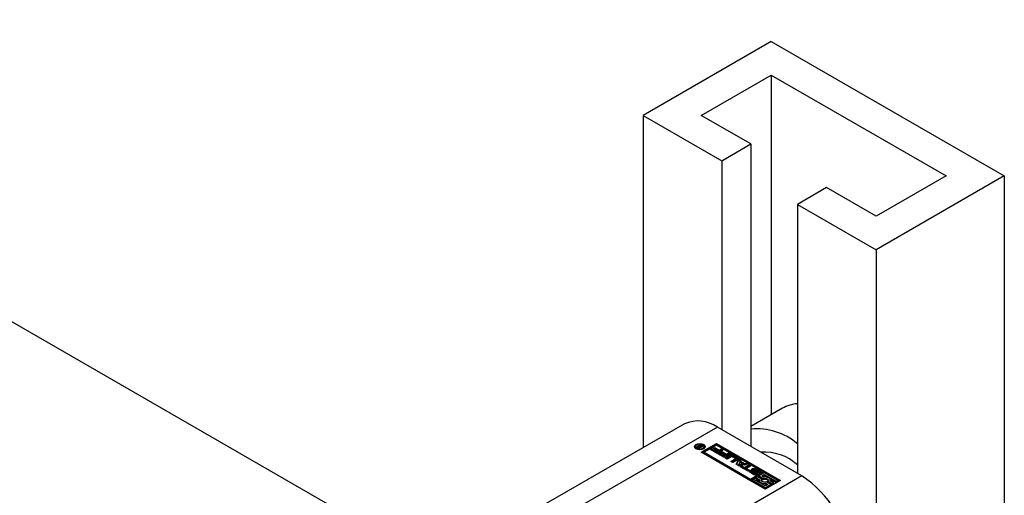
# Paper-space layout 'Sheet1' of a CAD drawing. Header units: millimetres. Extents: x 0 to 23548, y 0 to 16632.
# Tile 65 of 143: x 5067 to 5172, y 4477 to 4528. Entities that reach past the tile are written whole.
import ezdxf

# ---------------------------------------------------------------- set-up
doc = ezdxf.new("R2010")
doc.units = ezdxf.units.MM
doc.linetypes.add('SLD-Sólida', pattern=[0])

psp = doc.layouts.new('Sheet1')

# ---------------------------------------------------------------- linework, layer by layer
at = {"color": 7, "linetype": 'SLD-Sólida', "lineweight": 25, "ltscale": 28}
for p, q in [((5111.36, 4469.828), (4160.542, 5018.724)), ((5146.891, 4525.66), (5133.279, 4517.802)), ((5146.891, 4525.66), (5171.639, 4511.373)), ((5139.466, 4517.802), (5146.891, 4522.088)), ((5146.891, 4522.088), (5165.452, 4511.373)), ((5146.891, 4522.088), (5146.891, 4485.987)), ((5133.279, 4517.802), (5141.631, 4512.98)), ((5133.279, 4517.802), (5133.279, 4482.482)), ((5144.725, 4514.766), (5139.466, 4517.802)), ((5141.631, 4512.98), (5144.725, 4514.766)), ((5144.725, 4514.766), (5144.725, 4482.615)), ((5141.631, 4512.98), (5141.631, 4484.401)), ((5171.639, 4511.373), (5158.027, 4503.515)), ((5165.452, 4511.373), (5158.027, 4507.086)), ((5171.639, 4511.373), (5171.639, 4441.129)), ((5152.768, 4510.122), (5149.675, 4508.336)), ((5158.027, 4507.086), (5152.768, 4510.122)), ((5149.675, 4508.336), (5158.027, 4503.515)), ((5149.675, 4508.336), (5149.675, 4479.758)), ((5158.027, 4503.515), (5158.027, 4448.987)), ((5148.076, 4486.671), (5144.725, 4484.737)), ((5137.668, 4485.015), (5123.004, 4476.55)), ((5141.167, 4484.669), (5126.504, 4476.204)), ((5150.139, 4479.49), (5141.167, 4484.669)), ((5138.857, 4482.604), (5138.857, 4482.461)), ((5138.857, 4482.461), (5138.882, 4482.375)), ((5139.002, 4482.573), (5139.002, 4482.583)), ((5139.065, 4482.515), (5139.065, 4482.658)), ((5139.221, 4482.403), (5139.075, 4482.488)), ((5139.119, 4482.57), (5139.119, 4482.462)), ((5139.123, 4482.46), (5139.123, 4482.557)), ((5139.149, 4482.606), (5139.149, 4482.687)), ((5139.153, 4482.527), (5139.163, 4482.521)), ((5139.153, 4482.443), (5139.153, 4482.527)), ((5139.163, 4482.521), (5139.174, 4482.514)), ((5139.163, 4482.437), (5139.163, 4482.521)), ((5139.174, 4482.43), (5139.174, 4482.514)), ((5139.174, 4482.514), (5139.206, 4482.495)), ((5139.206, 4482.495), (5139.351, 4482.579)), ((5139.206, 4482.412), (5139.206, 4482.495)), ((5139.664, 4482.659), (5139.221, 4482.403)), ((5139.299, 4482.673), (5139.36, 4482.835)), ((5139.299, 4482.607), (5139.299, 4482.673)), ((5139.323, 4482.595), (5139.36, 4482.692)), ((5139.351, 4482.579), (5139.331, 4482.591)), ((5139.351, 4482.479), (5139.351, 4482.579)), ((5139.36, 4482.835), (5139.461, 4482.776)), ((5139.36, 4482.692), (5139.36, 4482.835)), ((5139.36, 4482.692), (5139.407, 4482.665)), ((5139.461, 4482.776), (5139.371, 4482.591)), ((5139.371, 4482.591), (5139.577, 4482.709)), ((5139.371, 4482.49), (5139.371, 4482.591)), ((5139.45, 4481.999), (5141.075, 4482.936)), ((5141.075, 4482.794), (5139.574, 4481.927)), ((5139.577, 4482.709), (5139.664, 4482.659)), ((5139.577, 4482.609), (5139.577, 4482.709)), ((5139.728, 4482.375), (5139.753, 4482.461)), ((5139.753, 4482.461), (5139.753, 4482.604)), ((5141.075, 4482.759), (5139.757, 4481.999)), ((5140.45, 4482.282), (5140.606, 4482.372)), ((5141.15, 4481.877), (5140.45, 4482.282)), ((5140.574, 4482.21), (5140.606, 4482.229)), ((5140.606, 4482.372), (5141.099, 4482.087)), ((5140.606, 4482.229), (5140.606, 4482.372)), ((5140.606, 4482.229), (5141.099, 4481.944)), ((5140.739, 4482.421), (5140.896, 4482.511)), ((5141.208, 4482.15), (5140.739, 4482.421)), ((5140.863, 4482.35), (5140.896, 4482.368)), ((5140.896, 4482.511), (5141.365, 4482.241)), ((5140.896, 4482.368), (5140.896, 4482.511)), ((5140.896, 4482.368), (5141.365, 4482.098)), ((5141.075, 4482.936), (5147.88, 4479.007)), ((5141.075, 4482.794), (5141.075, 4482.936)), ((5147.757, 4478.936), (5141.075, 4482.794)), ((5145.997, 4479.918), (5141.075, 4482.759)), ((5141.79, 4482.247), (5141.15, 4481.877)), ((5141.365, 4482.241), (5141.583, 4482.367)), ((5141.365, 4482.098), (5141.365, 4482.241)), ((5141.365, 4482.098), (5141.583, 4482.224)), ((5141.583, 4482.367), (5141.79, 4482.247)), ((5141.583, 4482.224), (5141.583, 4482.367)), ((5141.583, 4482.224), (5141.666, 4482.175)), ((5146.256, 4478.07), (5139.45, 4481.999)), ((5139.757, 4481.999), (5144.679, 4479.157)), ((5139.757, 4481.999), (5139.757, 4481.856)), ((5139.757, 4481.856), (5144.679, 4479.014)), ((5141.099, 4482.087), (5141.208, 4482.15)), ((5141.099, 4481.944), (5141.099, 4482.087)), ((5141.099, 4481.944), (5141.208, 4482.008)), ((5141.208, 4482.008), (5141.208, 4482.15)), ((5141.211, 4481.842), (5141.367, 4481.932)), ((5141.911, 4481.438), (5141.211, 4481.842)), ((5141.335, 4481.771), (5141.367, 4481.789)), ((5141.367, 4481.932), (5141.86, 4481.648)), ((5141.367, 4481.789), (5141.367, 4481.932)), ((5141.367, 4481.789), (5141.86, 4481.505)), ((5141.501, 4481.982), (5141.657, 4482.072)), ((5141.969, 4481.711), (5141.501, 4481.982)), ((5141.624, 4481.91), (5141.657, 4481.929)), ((5141.657, 4482.072), (5142.126, 4481.801)), ((5141.657, 4481.929), (5141.657, 4482.072)), ((5141.657, 4481.929), (5142.126, 4481.658)), ((5141.86, 4481.648), (5141.969, 4481.711)), ((5141.86, 4481.505), (5141.86, 4481.648)), ((5141.86, 4481.505), (5141.969, 4481.568)), ((5142.551, 4481.807), (5141.911, 4481.438)), ((5141.969, 4481.568), (5141.969, 4481.711)), ((5141.984, 4481.396), (5142.446, 4481.663)), ((5142.193, 4481.275), (5141.984, 4481.396)), ((5142.108, 4481.324), (5142.446, 4481.52)), ((5142.126, 4481.801), (5142.344, 4481.927)), ((5142.126, 4481.658), (5142.126, 4481.801)), ((5142.126, 4481.658), (5142.344, 4481.784)), ((5142.632, 4481.529), (5142.193, 4481.275)), ((5142.344, 4481.927), (5142.551, 4481.807)), ((5142.344, 4481.784), (5142.344, 4481.927)), ((5142.344, 4481.784), (5142.427, 4481.736)), ((5142.446, 4481.52), (5142.446, 4481.663)), ((5142.615, 4481.032), (5143.054, 4481.286)), ((5143.054, 4481.359), (5142.759, 4481.529)), ((5143.286, 4481.178), (5142.824, 4480.911)), ((5142.842, 4481.663), (5143.286, 4481.407)), ((5142.842, 4481.52), (5142.842, 4481.663)), ((5142.842, 4481.52), (5143.286, 4481.264)), ((5143.054, 4481.143), (5143.054, 4481.286)), ((5143.08, 4481.179), (5143.08, 4481.322)), ((5143.154, 4480.721), (5143.453, 4481.287)), ((5143.286, 4481.264), (5143.286, 4481.407)), ((5143.453, 4481.287), (5143.677, 4481.158)), ((5143.453, 4481.144), (5143.453, 4481.287)), ((5142.824, 4480.911), (5142.615, 4481.032)), ((5142.738, 4480.961), (5143.054, 4481.143)), ((5143.456, 4480.546), (5143.154, 4480.721)), ((5143.212, 4480.687), (5143.453, 4481.144)), ((5143.561, 4480.94), (5143.445, 4480.714)), ((5143.445, 4480.714), (5143.836, 4480.781)), ((5143.445, 4480.571), (5143.445, 4480.714)), ((5143.445, 4480.571), (5143.836, 4480.638)), ((5143.453, 4481.144), (5143.627, 4481.043)), ((5144.437, 4480.719), (5143.456, 4480.546)), ((5143.836, 4480.781), (5143.561, 4480.94)), ((5143.598, 4480.464), (5143.754, 4480.554)), ((5144.375, 4480.016), (5143.598, 4480.464)), ((5143.677, 4481.158), (5143.627, 4481.063)), ((5143.627, 4481.063), (5144.049, 4480.819)), ((5143.627, 4480.92), (5143.627, 4481.063)), ((5143.627, 4480.92), (5144.049, 4480.676)), ((5143.722, 4480.393), (5143.754, 4480.412)), ((5143.754, 4480.554), (5144.038, 4480.39)), ((5143.754, 4480.412), (5143.754, 4480.554)), ((5143.754, 4480.412), (5144.038, 4480.248)), ((5143.836, 4480.638), (5143.836, 4480.781)), ((5144.038, 4480.39), (5144.522, 4480.67)), ((5144.038, 4480.248), (5144.522, 4480.527)), ((5144.038, 4480.248), (5144.038, 4480.39)), ((5144.049, 4480.819), (5144.213, 4480.848)), ((5144.049, 4480.676), (5144.049, 4480.819)), ((5144.049, 4480.676), (5144.213, 4480.705)), ((5144.213, 4480.848), (5144.437, 4480.719)), ((5144.213, 4480.705), (5144.213, 4480.848)), ((5144.213, 4480.705), (5144.247, 4480.686)), ((5144.731, 4480.549), (5144.247, 4480.27)), ((5144.247, 4480.27), (5144.531, 4480.106)), ((5144.247, 4480.127), (5144.247, 4480.27)), ((5144.522, 4480.67), (5144.731, 4480.549)), ((5144.522, 4480.527), (5144.522, 4480.67)), ((5144.522, 4480.527), (5144.607, 4480.478)), ((5145.017, 4480.145), (5145.017, 4480.002)), ((5145.018, 4480.001), (5145.018, 4480.144)), ((5145.468, 4479.956), (5145.14, 4480.145)), ((5145.279, 4480.257), (5145.662, 4480.036)), ((5145.279, 4480.114), (5145.279, 4480.257)), ((5150.139, 4479.49), (5135.475, 4471.025)), ((5144.247, 4480.127), (5144.407, 4480.035)), ((5144.531, 4480.106), (5144.375, 4480.016)), ((5145.001, 4479.653), (5144.618, 4479.874)), ((5144.629, 4480.112), (5144.788, 4480.019)), ((5144.629, 4479.969), (5144.629, 4480.112)), ((5144.776, 4479.884), (5144.629, 4479.969)), ((5144.679, 4479.157), (5145.997, 4479.918)), ((5144.679, 4479.014), (5145.997, 4479.775)), ((5144.679, 4479.014), (5144.679, 4479.157)), ((5144.776, 4480), (5144.776, 4479.858)), ((5144.78, 4479.845), (5144.78, 4479.988)), ((5144.795, 4479.827), (5144.795, 4479.97)), ((5144.817, 4479.954), (5145.144, 4479.765)), ((5144.817, 4479.811), (5144.817, 4479.954)), ((5144.817, 4479.811), (5145.144, 4479.622)), ((5144.986, 4479.157), (5144.832, 4479.068)), ((5145.224, 4479.814), (5144.872, 4480.027)), ((5146.256, 4478.424), (5144.986, 4479.157)), ((5145.017, 4480.002), (5145.018, 4480.001)), ((5145.025, 4479.981), (5145.025, 4480.123)), ((5145.053, 4480.098), (5145.403, 4479.885)), ((5145.053, 4479.955), (5145.053, 4480.098)), ((5145.053, 4479.955), (5145.403, 4479.743)), ((5145.144, 4479.622), (5145.144, 4479.765)), ((5145.178, 4479.607), (5145.178, 4479.75)), ((5145.218, 4479.605), (5145.218, 4479.742)), ((5145.251, 4479.607), (5145.251, 4479.749)), ((5145.415, 4479.405), (5145.261, 4479.316)), ((5145.261, 4479.316), (5145.625, 4479.106)), ((5145.261, 4479.173), (5145.261, 4479.316)), ((5145.261, 4479.173), (5145.613, 4478.971)), ((5145.263, 4479.624), (5145.263, 4479.767)), ((5145.263, 4479.621), (5145.263, 4479.764)), ((5145.279, 4480.114), (5145.662, 4479.893)), ((5145.403, 4479.743), (5145.403, 4479.885)), ((5145.459, 4479.697), (5145.403, 4479.743)), ((5145.875, 4479.139), (5145.415, 4479.405)), ((5145.495, 4479.89), (5145.498, 4479.892)), ((5145.653, 4479.799), (5145.495, 4479.89)), ((5145.498, 4479.888), (5145.498, 4479.892)), ((5145.506, 4479.883), (5145.506, 4479.901)), ((5145.508, 4479.882), (5145.508, 4479.909)), ((5146.15, 4479.829), (5145.568, 4479.493)), ((5145.568, 4479.493), (5146.028, 4479.227)), ((5145.568, 4479.35), (5145.568, 4479.493)), ((5145.568, 4479.35), (5146.028, 4479.085)), ((5145.662, 4479.893), (5145.662, 4480.036)), ((5145.875, 4479.493), (5146.15, 4479.652)), ((5146.084, 4479.372), (5145.875, 4479.493)), ((5145.875, 4478.996), (5145.875, 4479.139)), ((5145.997, 4479.918), (5145.997, 4479.775)), ((5145.998, 4479.422), (5146.15, 4479.509)), ((5146.028, 4479.085), (5146.028, 4479.227)), ((5147.574, 4479.007), (5146.15, 4479.829)), ((5146.15, 4479.652), (5147.421, 4478.919)), ((5146.15, 4479.509), (5146.15, 4479.652)), ((5146.15, 4479.509), (5146.416, 4479.356)), ((5146.754, 4479.161), (5147.421, 4478.776)), ((5144.832, 4478.926), (5144.832, 4479.068)), ((5144.832, 4479.068), (5146.256, 4478.247)), ((5144.832, 4478.926), (5146.256, 4478.104)), ((5145.613, 4479.038), (5145.613, 4478.895)), ((5145.853, 4478.967), (5145.875, 4478.996)), ((5147.88, 4479.007), (5146.256, 4478.07)), ((5146.532, 4478.583), (5146.256, 4478.424)), ((5146.256, 4478.247), (5146.838, 4478.583)), ((5146.256, 4478.104), (5146.838, 4478.44)), ((5146.256, 4478.104), (5146.256, 4478.247)), ((5146.322, 4478.704), (5146.532, 4478.583)), ((5146.322, 4478.561), (5146.322, 4478.704)), ((5146.322, 4478.561), (5146.408, 4478.511)), ((5146.838, 4478.583), (5146.378, 4478.848)), ((5146.531, 4478.794), (5146.531, 4478.937)), ((5146.531, 4478.937), (5146.992, 4478.671)), ((5146.531, 4478.794), (5146.992, 4478.528)), ((5147.145, 4478.76), (5146.782, 4478.969)), ((5146.794, 4478.962), (5146.794, 4479.038)), ((5146.838, 4478.44), (5146.838, 4478.583)), ((5146.992, 4478.671), (5147.145, 4478.76)), ((5146.992, 4478.528), (5146.992, 4478.671)), ((5146.992, 4478.528), (5147.145, 4478.617)), ((5147.145, 4478.617), (5147.145, 4478.76)), ((5147.421, 4478.919), (5147.574, 4479.007)), ((5147.421, 4478.776), (5147.421, 4478.919)), ((5147.421, 4478.776), (5147.574, 4478.865)), ((5147.574, 4478.865), (5147.574, 4479.007))]:
    psp.add_line(p, q, dxfattribs=at)
at = {"color": 7, "linetype": 'SLD-Sólida', "lineweight": 25, "ltscale": 28, "flags": 128}
for points in [[(5139.715, 4482.367), (5139.527, 4482.295), (5139.305, 4482.269), (5139.083, 4482.295), (5138.895, 4482.367), (5138.77, 4482.476), (5138.726, 4482.604), (5138.77, 4482.732), (5138.895, 4482.84), (5139.083, 4482.913), (5139.305, 4482.938), (5139.527, 4482.913), (5139.715, 4482.84), (5139.841, 4482.732), (5139.885, 4482.604), (5139.841, 4482.476), (5139.715, 4482.367)], [(5138.739, 4482.532), (5138.77, 4482.589), (5138.882, 4482.69)], [(5139.622, 4482.421), (5139.719, 4482.505), (5139.753, 4482.604), (5139.719, 4482.703), (5139.622, 4482.787), (5139.477, 4482.843), (5139.305, 4482.863), (5139.134, 4482.843), (5138.988, 4482.787), (5138.891, 4482.703), (5138.857, 4482.604), (5138.891, 4482.505), (5138.988, 4482.421), (5139.134, 4482.365), (5139.305, 4482.345), (5139.477, 4482.365), (5139.622, 4482.421)], [(5139.065, 4482.515), (5139.051, 4482.508), (5139.048, 4482.506)], [(5139.728, 4482.69), (5139.841, 4482.589), (5139.871, 4482.532)], [(5143.339, 4481.221), (5143.32, 4481.239), (5143.286, 4481.264)], [(5144.872, 4480.027), (5144.813, 4480.081), (5144.794, 4480.144), (5144.817, 4480.206), (5144.88, 4480.258), (5144.972, 4480.293), (5145.08, 4480.305), (5145.188, 4480.292), (5145.279, 4480.257)], [(5145.052, 4480.167), (5145.045, 4480.167), (5145.038, 4480.165), (5145.032, 4480.163), (5145.027, 4480.16), (5145.023, 4480.156), (5145.02, 4480.152), (5145.018, 4480.148), (5145.018, 4480.144)], [(5145.279, 4480.114), (5145.188, 4480.149), (5145.1, 4480.162)], [(5144.618, 4479.874), (5144.582, 4479.899), (5144.555, 4479.929), (5144.54, 4479.961), (5144.535, 4479.994), (5144.542, 4480.027), (5144.561, 4480.058), (5144.59, 4480.087), (5144.629, 4480.112)], [(5144.629, 4479.969), (5144.59, 4479.944), (5144.563, 4479.918)], [(5145.403, 4479.885), (5145.465, 4479.832), (5145.487, 4479.769), (5145.465, 4479.706), (5145.404, 4479.653), (5145.312, 4479.617), (5145.203, 4479.605), (5145.094, 4479.617), (5145.001, 4479.653)], [(5145.178, 4479.607), (5145.183, 4479.606), (5145.186, 4479.605)], [(5145.263, 4479.621), (5145.263, 4479.624), (5145.263, 4479.624)], [(5145.625, 4479.106), (5145.613, 4479.023), (5145.637, 4478.94), (5145.696, 4478.863), (5145.786, 4478.797), (5145.9, 4478.745), (5146.033, 4478.711), (5146.177, 4478.697), (5146.322, 4478.704)], [(5145.662, 4480.036), (5145.698, 4480.01), (5145.725, 4479.981), (5145.741, 4479.949), (5145.745, 4479.916), (5145.738, 4479.883), (5145.72, 4479.852), (5145.691, 4479.823), (5145.653, 4479.799)], [(5145.717, 4479.848), (5145.698, 4479.867), (5145.662, 4479.893)], [(5146.378, 4478.848), (5146.266, 4478.826), (5146.148, 4478.826), (5146.036, 4478.846), (5145.94, 4478.886), (5145.871, 4478.941), (5145.835, 4479.006), (5145.837, 4479.074), (5145.875, 4479.139)], [(5146.028, 4479.227), (5146.14, 4479.25), (5146.258, 4479.25), (5146.371, 4479.23), (5146.466, 4479.19), (5146.535, 4479.135), (5146.571, 4479.07), (5146.57, 4479.001), (5146.531, 4478.937)], [(5146.782, 4478.969), (5146.793, 4479.053), (5146.769, 4479.136), (5146.71, 4479.213), (5146.621, 4479.279), (5146.506, 4479.331), (5146.373, 4479.365), (5146.23, 4479.379), (5146.084, 4479.372)]]:
    psp.add_lwpolyline(points, dxfattribs=at)
at = {"color": 7, "linetype": 'SLD-Sólida', "lineweight": 25, "ltscale": 784}
for centre, radius, start, end in [((5149.933, 4483.385), 3.775, 93.92009, 119.47299), ((5139.117, 4481.807), 3.521, 54.38242, 114.30712), ((5145.36, 4477.839), 6.654, 49.57978, 95.47659), ((5139.099, 4482.566), 0.0982, 110.5233, 169.60643), ((5139.076, 4482.58), 0.0736, 177.03373, 225.54787), ((5139.19, 4482.687), 0.23, 223.96599, 240.03699), ((5139.184, 4482.446), 0.243, 98.25462, 119.49787), ((5139.176, 4482.321), 0.224, 104.92373, 119.99094), ((5139.146, 4482.57), 0.0273, 126.48153, 209.89514), ((5139.212, 4482.618), 0.108, 214.53935, 236.82631), ((5139.21, 4482.504), 0.119, 115.91093, 132.09439), ((5139.197, 4482.396), 0.295, 69.8468, 99.35735), ((5139.218, 4482.488), 0.137, 85.25022, 116.1848), ((5139.199, 4482.364), 0.263, 59.82645, 83.3108), ((5142.644, 4481.28), 0.43, 62.60967, 117.39033), ((5142.644, 4481.137), 0.43, 62.60967, 117.39033), ((5142.696, 4481.406), 0.138, 62.60967, 117.39033), ((5143.04, 4481.322), 0.0392, 290.78342, 69.21658), ((5143.035, 4481.184), 0.0451, 294.37466, 354.3052), ((5143.242, 4481.292), 0.122, 290.78342, 69.21658), ((5146.146, 4476.731), 5.286, 48.11523, 93.93855), ((5145.046, 4479.839), 0.321, 93.49455, 134.11666), ((5145.056, 4480.146), 0.0381, 183.49244, 216.98669), ((5145.06, 4480.033), 0.134, 75.0371, 93.49041), ((5145.049, 4479.982), 0.186, 60.6051, 75.82528), ((5144.799, 4480), 0.0227, 161.15652, 213.60653), ((5144.8, 4479.858), 0.0236, 180.6276, 213.08998), ((5144.798, 4479.999), 0.0225, 116.84335, 158.17765), ((5144.834, 4480.018), 0.0619, 208.70735, 230.45043), ((5144.834, 4479.875), 0.0619, 208.70735, 230.45043), ((5144.883, 4480.071), 0.134, 228.72837, 240.31762), ((5144.883, 4479.928), 0.134, 228.72837, 240.31762), ((5145.056, 4480.003), 0.0381, 183.49244, 216.98669), ((5145.112, 4480.189), 0.109, 217.06088, 237.0978), ((5145.112, 4480.046), 0.109, 217.06088, 237.0978), ((5145.232, 4479.919), 0.177, 240.3702, 252.23925), ((5145.232, 4479.776), 0.177, 240.3702, 252.23925), ((5145.227, 4479.896), 0.154, 251.43443, 266.73325), ((5145.224, 4479.801), 0.0587, 264.24472, 297.37594), ((5145.144, 4479.68), 0.156, 50.91521, 58.94805), ((5145.19, 4479.739), 0.0814, 33.22777, 50.37442), ((5145.243, 4479.768), 0.0207, 292.97768, 350.19358), ((5145.244, 4479.625), 0.0197, 298.9245, 350.85516), ((5145.234, 4479.767), 0.0293, 354.56339, 33.90864), ((5145.403, 4479.842), 0.131, 46.77381, 60.43375), ((5145.456, 4479.897), 0.0548, 20.07496, 47.5276), ((5145.486, 4479.913), 0.024, 300.08132, 329.71125), ((5145.488, 4479.909), 0.0206, 334.98634, 18.51245), ((5146.206, 4478.648), 0.471, 42.49117, 112.19889), ((5144.342, 4470.427), 10.758, 2.60548, 57.39452), ((5145.833, 4478.898), 0.22, 180.84127, 214.97015), ((5146.203, 4479.548), 0.994, 257.62865, 276.8556)]:
    psp.add_arc(centre, radius, start, end, dxfattribs=at)

doc.saveas('drawing.dxf')
